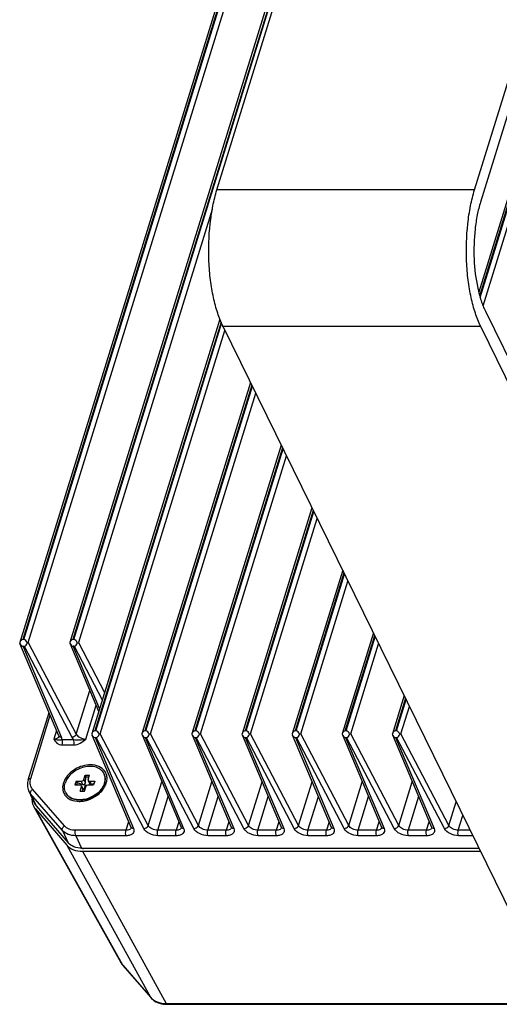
# Model space of a CAD drawing. Header units: millimetres. Extents: x 0 to 594, y 0 to 420.
# Tile 10 of 45: x 273 to 304, y 59 to 123. Entities that reach past the tile are written whole.
import ezdxf

# ---------------------------------------------------------------- set-up
doc = ezdxf.new("R2010")
doc.units = ezdxf.units.MM
doc.header["$LTSCALE"] = 2
doc.layers.add('00_COMPONENTS', color=7, linetype='CONTINUOUS')

msp = doc.modelspace()

# ---------------------------------------------------------------- linework, layer by layer
at = {"layer": '00_COMPONENTS'}
for p, q in [((285.6485, 111.7747), (301.407, 162.7693)), ((302.2276, 111.7747), (317.9861, 162.7693)), ((318.3674, 161.9923), (302.6089, 110.9977)), ((311.522, 134.4119), (302.4941, 105.1974)), ((302.5574, 104.9578), (311.6529, 134.3907)), ((302.5881, 104.8523), (311.7162, 134.3907)), ((302.7724, 104.3159), (312.0329, 134.2827)), ((287.1406, 128.537), (272.9645, 82.6634)), ((287.2714, 128.5158), (273.1589, 82.8478)), ((273.2222, 82.8478), (287.3347, 128.5158)), ((273.513, 82.6558), (287.6514, 128.4078)), ((290.3643, 128.537), (276.1883, 82.6634)), ((290.4951, 128.5158), (276.3826, 82.8478)), ((276.4459, 82.8478), (290.5584, 128.5158)), ((302.2276, 111.7747), (285.6485, 111.7747)), ((285.3492, 110.5258), (276.7367, 82.6558)), ((302.9237, 103.973), (322.2939, 64.5008)), ((285.8386, 103.4599), (277.5953, 76.7847)), ((285.917, 103.2693), (277.7908, 76.9726)), ((277.8541, 76.9726), (285.9539, 103.1836)), ((278.1449, 76.7809), (286.1668, 102.7397)), ((305.4122, 63.5216), (286.0421, 102.9938)), ((302.6212, 102.9938), (286.0421, 102.9938)), ((321.9913, 63.5216), (302.6212, 102.9938)), ((287.8069, 99.3975), (280.819, 76.7847)), ((287.8912, 99.2257), (281.0145, 76.9726)), ((281.0778, 76.9726), (287.9301, 99.1465)), ((281.3686, 76.7809), (288.1449, 98.7088)), ((289.785, 95.3666), (284.0427, 76.7847)), ((289.8693, 95.1948), (284.2382, 76.9726)), ((284.3015, 76.9726), (289.9081, 95.1156)), ((284.5923, 76.7809), (290.1229, 94.6779)), ((291.7631, 91.3357), (287.2664, 76.7847)), ((291.8474, 91.1639), (287.4619, 76.9726)), ((287.5252, 76.9726), (291.8862, 91.0848)), ((287.816, 76.7809), (292.101, 90.647)), ((293.7411, 87.3048), (290.4902, 76.7847)), ((293.8254, 87.133), (290.6856, 76.9726)), ((290.7489, 76.9726), (293.8643, 87.0539)), ((291.0398, 76.7809), (294.0791, 86.6161)), ((295.7192, 83.2739), (293.7139, 76.7847)), ((293.9093, 76.9726), (295.8035, 83.1021)), ((293.9727, 76.9726), (295.8424, 83.023)), ((272.9646, 82.6634), (272.9584, 82.6413)), ((275.4841, 76.6599), (272.977, 82.5884)), ((273.2222, 82.8478), (273.1589, 82.8478)), ((275.6524, 76.5643), (273.1762, 82.4199)), ((273.1762, 82.4199), (273.2433, 82.4199)), ((273.2433, 82.4199), (276.3125, 76.5643)), ((273.513, 82.6558), (276.6018, 76.7628)), ((276.1883, 82.6634), (276.1821, 82.6413)), ((278.0427, 78.2325), (276.2007, 82.5884)), ((276.4459, 82.8478), (276.3826, 82.8478)), ((278.0968, 78.4073), (276.3999, 82.4199)), ((276.467, 82.4199), (276.3999, 82.4199)), ((276.467, 82.4199), (278.2723, 78.9756)), ((276.7367, 82.6558), (278.4182, 79.4477)), ((294.2635, 76.7809), (296.0572, 82.5852)), ((276.6018, 76.7628), (277.4726, 79.5808)), ((297.6973, 79.243), (296.9376, 76.7847)), ((277.2062, 76.453), (277.8771, 78.6242)), ((297.7816, 79.0712), (297.1331, 76.9726)), ((297.1964, 76.9726), (297.8204, 78.9921)), ((297.4872, 76.7809), (298.0352, 78.5544)), ((273.5064, 73.8252), (274.8476, 78.165)), ((273.669, 73.9068), (274.9269, 77.9773)), ((275.3369, 77.008), (275.1654, 76.453)), ((277.5954, 76.7846), (277.59, 76.7659)), ((277.6072, 76.7176), (280.1159, 70.7851)), ((277.8541, 76.9726), (277.7908, 76.9726)), ((281.2337, 70.8879), (278.1449, 76.7809)), ((280.8191, 76.7846), (280.8137, 76.7659)), ((280.8309, 76.7176), (283.3397, 70.7851)), ((281.0778, 76.9726), (281.0145, 76.9726)), ((284.4574, 70.8879), (281.3686, 76.7809)), ((284.0428, 76.7846), (284.0374, 76.7659)), ((284.0546, 76.7176), (286.5634, 70.7851)), ((284.3015, 76.9726), (284.2382, 76.9726)), ((287.6811, 70.8879), (284.5923, 76.7809)), ((287.2665, 76.7846), (287.2611, 76.7659)), ((287.2783, 76.7176), (289.7871, 70.7851)), ((287.5252, 76.9726), (287.4619, 76.9726)), ((290.9048, 70.8879), (287.816, 76.7809)), ((290.4903, 76.7846), (290.4848, 76.7659)), ((290.502, 76.7176), (293.0108, 70.7851)), ((290.7489, 76.9726), (290.6856, 76.9726)), ((294.1285, 70.8879), (291.0398, 76.7809)), ((293.714, 76.7846), (293.7085, 76.7659)), ((293.7257, 76.7176), (296.2345, 70.7851)), ((293.9727, 76.9726), (293.9093, 76.9726)), ((297.3523, 70.8879), (294.2635, 76.7809)), ((296.9377, 76.7846), (296.9323, 76.7659)), ((296.9494, 76.7176), (299.4582, 70.7851)), ((297.1964, 76.9726), (297.1331, 76.9726)), ((300.576, 70.8879), (297.4872, 76.7809)), ((275.4916, 76.6195), (275.4922, 76.6215)), ((275.6804, 76.4166), (276.4244, 76.4166)), ((275.6948, 76.0681), (276.4388, 76.0681)), ((277.8053, 76.5517), (280.2844, 70.6894)), ((277.8053, 76.5517), (277.8717, 76.5517)), ((280.9444, 70.6894), (277.8717, 76.5517)), ((281.029, 76.5517), (283.5081, 70.6894)), ((281.029, 76.5517), (281.0954, 76.5517)), ((284.1681, 70.6894), (281.0954, 76.5517)), ((284.2527, 76.5517), (286.7318, 70.6894)), ((284.2527, 76.5517), (284.3191, 76.5517)), ((287.3918, 70.6894), (284.3191, 76.5517)), ((287.4764, 76.5517), (289.9555, 70.6894)), ((287.4764, 76.5517), (287.5428, 76.5517)), ((290.6155, 70.6894), (287.5428, 76.5517)), ((290.7001, 76.5517), (293.1792, 70.6894)), ((290.7001, 76.5517), (290.7666, 76.5517)), ((293.8392, 70.6894), (290.7666, 76.5517)), ((293.9238, 76.5517), (293.9903, 76.5517)), ((293.9238, 76.5517), (296.4029, 70.6894)), ((297.063, 70.6894), (293.9903, 76.5517)), ((297.1476, 76.5517), (297.214, 76.5517)), ((297.1476, 76.5517), (299.6266, 70.6894)), ((300.2867, 70.6894), (297.214, 76.5517)), ((277.0856, 73.8509), (277.1703, 74.1251)), ((277.2068, 74.0196), (277.1703, 74.1251)), ((277.1703, 74.1251), (277.4467, 74.1251)), ((277.3619, 73.8509), (277.4467, 74.1251)), ((276.5888, 73.7334), (276.5162, 73.4984)), ((276.5162, 73.4984), (276.8385, 73.4984)), ((276.5888, 73.7334), (276.6537, 73.6471)), ((276.5888, 73.7334), (276.9111, 73.7334)), ((276.6537, 73.6471), (276.6077, 73.4984)), ((276.6537, 73.6471), (277.0108, 73.5302)), ((277.0108, 73.5302), (276.9111, 73.7334)), ((277.1853, 73.6477), (277.0856, 73.8509)), ((277.1378, 73.5266), (277.2282, 73.4059)), ((277.1853, 73.6477), (277.2068, 74.0196)), ((277.2068, 74.0196), (277.4141, 74.0196)), ((277.3654, 73.7848), (277.48, 73.5514)), ((277.3912, 73.4984), (277.7135, 73.4984)), ((277.4638, 73.7334), (277.5635, 73.5302)), ((277.4638, 73.7334), (277.7862, 73.7334)), ((277.4951, 73.5266), (277.4707, 73.4984)), ((277.5635, 73.5302), (277.7513, 73.6208)), ((277.7862, 73.7334), (277.7135, 73.4984)), ((281.2337, 70.8879), (282.1045, 73.7058)), ((284.4574, 70.8879), (285.3282, 73.7058)), ((287.6811, 70.8879), (288.5519, 73.7058)), ((290.9048, 70.8879), (291.7756, 73.7058)), ((294.1285, 70.8879), (294.9994, 73.7058)), ((297.3523, 70.8879), (298.2231, 73.7058)), ((273.9027, 72.3313), (273.5399, 73.1204)), ((275.7109, 70.5687), (273.6595, 72.9353)), ((273.6595, 72.9353), (274.0241, 72.1435)), ((275.8416, 70.8598), (273.7901, 73.2265)), ((276.8557, 73.1067), (276.9404, 73.3809)), ((276.8557, 73.1067), (277.132, 73.1067)), ((276.9369, 73.447), (277.0514, 73.2136)), ((276.9404, 73.3809), (277.0401, 73.1778)), ((276.9701, 73.1067), (277.0401, 73.1778)), ((277.0439, 73.2228), (277.1813, 73.2663)), ((277.1754, 73.4764), (277.1028, 73.2414)), ((277.1028, 73.2414), (277.1655, 73.3051)), ((277.1028, 73.2414), (277.1736, 73.2414)), ((277.132, 73.1067), (277.2167, 73.3809)), ((277.1655, 73.3051), (277.1754, 73.4764)), ((277.1655, 73.3051), (277.1933, 73.3051)), ((277.1754, 73.4764), (277.2627, 73.4478)), ((277.1754, 73.4764), (277.305, 73.4764)), ((281.8381, 70.578), (282.509, 72.7492)), ((285.0618, 70.578), (285.7328, 72.7492)), ((288.2855, 70.578), (288.9565, 72.7492)), ((291.5092, 70.578), (292.1802, 72.7492)), ((294.7329, 70.578), (295.4039, 72.7492)), ((298.6276, 72.7492), (297.9566, 70.578)), ((300.576, 70.8879), (301.0479, 72.4151)), ((279.4802, 62.0535), (273.8652, 72.1112)), ((273.9745, 71.9557), (275.9927, 69.6273)), ((279.5891, 61.8987), (273.9745, 71.9557)), ((274.0241, 72.1435), (276.0756, 69.7768)), ((279.9688, 71.133), (279.7973, 70.578)), ((283.1925, 71.133), (283.021, 70.578)), ((286.4162, 71.133), (286.2447, 70.578)), ((289.6399, 71.133), (289.4684, 70.578)), ((292.8637, 71.133), (292.6922, 70.578)), ((295.9159, 70.578), (296.0874, 71.133)), ((299.1396, 70.578), (299.3111, 71.133)), ((301.1804, 70.578), (301.4775, 71.5397)), ((275.7109, 70.5687), (276.0756, 69.7768)), ((279.7973, 70.578), (276.5544, 70.578)), ((280.1242, 70.7466), (280.1234, 70.7444)), ((283.021, 70.578), (281.8381, 70.578)), ((283.3479, 70.7466), (283.3472, 70.7444)), ((286.2447, 70.578), (285.0618, 70.578)), ((286.5716, 70.7466), (286.5709, 70.7444)), ((289.4684, 70.578), (288.2855, 70.578)), ((289.7953, 70.7466), (289.7946, 70.7444)), ((292.6922, 70.578), (291.5092, 70.578)), ((293.019, 70.7466), (293.0183, 70.7444)), ((295.9159, 70.578), (294.7329, 70.578)), ((296.2427, 70.7466), (296.242, 70.7444)), ((299.1396, 70.578), (297.9566, 70.578)), ((299.4664, 70.7466), (299.4657, 70.7444)), ((301.9494, 70.578), (301.1804, 70.578)), ((276.5688, 70.2295), (276.9461, 69.4327)), ((279.8117, 70.2295), (276.5688, 70.2295)), ((283.0354, 70.2295), (281.8525, 70.2295)), ((286.2591, 70.2295), (285.0762, 70.2295)), ((289.4829, 70.2295), (288.2999, 70.2295)), ((292.7066, 70.2295), (291.5236, 70.2295)), ((295.9303, 70.2295), (294.7474, 70.2295)), ((299.154, 70.2295), (297.9711, 70.2295)), ((302.1205, 70.2295), (301.1948, 70.2295)), ((275.9927, 69.6273), (281.3785, 59.8343)), ((276.9461, 69.4327), (302.5115, 69.4327)), ((277.0078, 69.226), (282.3935, 59.4331)), ((277.0078, 69.226), (302.6129, 69.226)), ((277.0582, 69.4327), (277.065, 69.4178)), ((302.5188, 69.4178), (277.065, 69.4178)), ((279.5891, 61.8987), (281.3785, 59.8343)), ((279.6031, 61.8786), (281.3924, 59.8144)), ((282.3935, 59.4331), (310.0519, 59.4331)), ((282.4525, 59.3842), (310.1533, 59.3842))]:
    msp.add_line(p, q, dxfattribs=at)
for points in [[(275.4841, 76.6599), (275.486, 76.6552), (275.4909, 76.6398), (275.4926, 76.6298), (275.4926, 76.6235), (275.4916, 76.6196)], [(280.1159, 70.7851), (280.122, 70.7678), (280.1243, 70.7564), (280.1246, 70.7491), (280.1237, 70.745), (280.1234, 70.7444)], [(283.3396, 70.7851), (283.3457, 70.7678), (283.348, 70.7564), (283.3483, 70.7491), (283.3474, 70.745), (283.3472, 70.7444)], [(286.5634, 70.7851), (286.5694, 70.7678), (286.5717, 70.7564), (286.572, 70.7491), (286.5712, 70.745), (286.5709, 70.7444)], [(289.7871, 70.7851), (289.7931, 70.7678), (289.7954, 70.7564), (289.7957, 70.7491), (289.7949, 70.745), (289.7946, 70.7444)], [(293.0108, 70.7851), (293.0169, 70.7678), (293.0192, 70.7564), (293.0194, 70.7491), (293.0186, 70.745), (293.0183, 70.7444)], [(296.2345, 70.7851), (296.2406, 70.7678), (296.2429, 70.7564), (296.2431, 70.7491), (296.2423, 70.745), (296.242, 70.7444)], [(299.4582, 70.7851), (299.4643, 70.7678), (299.4666, 70.7564), (299.4669, 70.7491), (299.466, 70.745), (299.4657, 70.7444)], [(279.4802, 62.0535), (279.4929, 62.0314), (279.5283, 61.9757), (279.5672, 61.9223), (279.6032, 61.8785)], [(281.3924, 59.8144), (281.4405, 59.7624), (281.5258, 59.6846), (281.6202, 59.6147), (281.7231, 59.5533), (281.8336, 59.5009), (281.951, 59.4578), (282.0747, 59.4244), (282.2035, 59.401), (282.3364, 59.3876), (282.4526, 59.3842)]]:
    msp.add_lwpolyline(points, dxfattribs=at)
for centre, radius, start, end in [((277.7434, 73.9061), 0.7155, 23.418556, 26.165627), ((277.4334, 73.9201), 1.0301, 341.580453, 342.824688), ((274.2867, 73.657), 0.6572, 214.98972, 220.924976), ((276.5102, 73.3015), 0.7861, 205.816419, 215.372349), ((276.5697, 73.3316), 0.7278, 206.21506, 218.116687), ((276.8157, 74.3657), 1.9005, 306.926661, 315.292333), ((274.6153, 72.6594), 0.7845, 204.721982, 207.163547), ((274.6203, 72.6621), 0.7901, 207.172729, 214.016587), ((274.6299, 72.6687), 0.8018, 214.026686, 220.926276), ((276.787, 74.1207), 1.6798, 270.035124, 274.641913), ((276.7717, 74.2945), 1.8543, 274.680237, 283.097343), ((276.7859, 74.3172), 1.7809, 280.435446, 286.86333), ((276.817, 74.208), 1.7011, 280.386151, 280.728287), ((276.7468, 74.408), 1.9705, 283.052727, 287.123262), ((280.2371, 70.8362), 0.1315, 202.867958, 214.067183), ((283.4608, 70.8362), 0.1315, 202.867958, 214.067183), ((286.6845, 70.8362), 0.1315, 202.867958, 214.067183), ((289.9082, 70.8362), 0.1315, 202.867958, 214.067183), ((293.1319, 70.8362), 0.1315, 202.867958, 214.067183), ((296.3557, 70.8362), 0.1315, 202.867958, 214.067183), ((299.5794, 70.8362), 0.1315, 202.867958, 214.067183), ((277.0644, 70.9822), 1.5645, 265.608903, 270.023513), ((280.2861, 62.5045), 0.9235, 209.236203, 220.997924), ((279.6933, 61.9566), 0.1192, 209.086938, 220.885929), ((282.1289, 60.4849), 0.9932, 220.923153, 229.727046), ((281.4795, 59.8901), 0.1154, 208.88991, 220.883526), ((282.3869, 61.2252), 1.7922, 264.792613, 270.212461)]:
    msp.add_arc(centre, radius, start, end, dxfattribs=at)
for centre, major_axis, ratio, start_param, end_param in [((273.1685, 82.7774), (-0.0132, 0.3574), 0.6439293, 1.9375824, 3.1178902), ((273.1747, 82.4966), (-0.0275, 0.3508), 0.6532929, -0.0511763, 1.0246879), ((273.238, 82.4966), (-0.0275, 0.3508), 0.6532929, -1.1971867, -0.0511763), ((273.219, 82.7774), (-0.0413, 0.3566), 0.6393949, -3.2155281, -2.0352202), ((276.3922, 82.7774), (-0.0132, 0.3574), 0.6439293, 1.9375824, 3.1178902), ((276.3984, 82.4966), (-0.0275, 0.3508), 0.6532929, -0.0511763, 1.0246879), ((276.4617, 82.4966), (-0.0275, 0.3508), 0.6532929, -1.1971867, -0.0511763), ((276.4427, 82.7774), (-0.0413, 0.3566), 0.6393949, -3.2155281, -2.0352202), ((277.7999, 76.9037), (-0.0094, 0.352), 0.6542024, 1.9553861, 3.1241004), ((277.8044, 76.6146), (-0.0232, 0.3577), 0.6416369, -0.0416594, 1.0342056), ((277.8677, 76.6146), (-0.0232, 0.3577), 0.6416369, -1.1760761, -0.0416594), ((277.8502, 76.9037), (-0.0373, 0.3512), 0.6502559, -3.2105503, -2.041836), ((281.0236, 76.9037), (-0.0094, 0.352), 0.6542024, 1.9553861, 3.1241004), ((281.0281, 76.6146), (-0.0232, 0.3577), 0.6416369, -0.0416594, 1.0342056), ((281.0915, 76.6146), (-0.0232, 0.3577), 0.6416369, -1.1760761, -0.0416594), ((281.0739, 76.9037), (-0.0373, 0.3512), 0.6502559, -3.2105503, -2.041836), ((284.2473, 76.9037), (-0.0094, 0.352), 0.6542024, 1.9553861, 3.1241004), ((284.2519, 76.6146), (-0.0232, 0.3577), 0.6416369, -0.0416594, 1.0342056), ((284.3152, 76.6146), (-0.0232, 0.3577), 0.6416369, -1.1760761, -0.0416594), ((284.2976, 76.9037), (-0.0373, 0.3512), 0.6502559, -3.2105503, -2.041836), ((287.471, 76.9037), (-0.0094, 0.352), 0.6542024, 1.9553861, 3.1241004), ((287.4756, 76.6146), (-0.0232, 0.3577), 0.6416369, -0.0416594, 1.0342056), ((287.5389, 76.6146), (-0.0232, 0.3577), 0.6416369, -1.1760761, -0.0416594), ((287.5214, 76.9037), (-0.0373, 0.3512), 0.6502559, -3.2105503, -2.041836), ((290.6947, 76.9037), (-0.0094, 0.352), 0.6542024, 1.9553861, 3.1241004), ((290.6993, 76.6146), (-0.0232, 0.3577), 0.6416369, -0.0416594, 1.0342056), ((290.7626, 76.6146), (-0.0232, 0.3577), 0.6416369, -1.1760761, -0.0416594), ((290.7451, 76.9037), (-0.0373, 0.3512), 0.6502559, -3.2105503, -2.041836), ((293.9185, 76.9037), (-0.0094, 0.352), 0.6542024, 1.9553861, 3.1241004), ((293.923, 76.6146), (-0.0232, 0.3577), 0.6416369, -0.0416594, 1.0342056), ((293.9863, 76.6146), (-0.0232, 0.3577), 0.6416369, -1.1760761, -0.0416594), ((293.9688, 76.9037), (-0.0373, 0.3512), 0.6502559, -3.2105503, -2.041836), ((297.1422, 76.9037), (-0.0094, 0.352), 0.6542024, 1.9553861, 3.1241004), ((297.1467, 76.6146), (-0.0232, 0.3577), 0.6416369, -0.0416594, 1.0342056), ((297.21, 76.6146), (-0.0232, 0.3577), 0.6416369, -1.1760761, -0.0416594), ((297.1925, 76.9037), (-0.0373, 0.3512), 0.6502559, -3.2105503, -2.041836), ((277.0471, 73.6477), (0.1637, -0.0566), 0.7099395, -1.5472885, -0.7618904), ((277.0471, 73.6477), (0.0276, 0.1699), 0.7988966, -2.2272633, -1.4418651), ((277.5998, 73.6477), (0.0276, 0.1699), 0.7988966, -3.9861729, -3.7980596), ((277.5998, 73.6477), (0.105, 0.1209), 0.435875, -3.135338, -2.3499398), ((276.9019, 73.1778), (0.1513, 0.0306), 0.3691296, -0.5005998, 0.096685), ((275.4151, 72.9251), (1.5724, 0.7708), 0.7210194, 2.7393717, 3.329903), ((277.4325, 70.5977), (1.5711, 0.7729), 0.7212865, -2.9542647, -2.1693712)]:
    msp.add_ellipse(centre, major_axis=major_axis, ratio=ratio, start_param=start_param, end_param=end_param, dxfattribs=at)
for points, knots in [([(286.0421, 102.9938), (285.9072, 103.2687), (285.6682, 103.88), (285.4042, 104.8812), (285.2194, 105.996), (285.0885, 107.5829), (285.1363, 109.1854), (285.3674, 110.7181), (285.544, 111.4366), (285.6485, 111.7747)], [0, 0, 0, 0, 0.1026198, 0.2191939, 0.3465703, 0.4808516, 0.7525544, 0.8813668, 1, 1, 1, 1]), ([(302.6212, 102.9938), (302.4863, 103.2687), (302.2473, 103.88), (301.9833, 104.8812), (301.7985, 105.996), (301.6676, 107.5829), (301.7154, 109.1854), (301.9465, 110.7181), (302.1231, 111.4366), (302.2276, 111.7747)], [0, 0, 0, 0, 0.1026198, 0.2191939, 0.3465703, 0.4808516, 0.7525544, 0.8813668, 1, 1, 1, 1]), ([(302.6089, 110.9977), (302.5253, 110.7272), (302.384, 110.1525), (302.199, 108.9261), (302.1524, 107.3408), (302.3322, 105.7928), (302.6246, 104.6819), (302.8159, 104.1929), (302.9237, 103.973)], [0, 0, 0, 0, 0.1186602, 0.2475018, 0.5192663, 0.7807563, 0.8973569, 1, 1, 1, 1]), ([(273.4413, 82.6413), (273.4483, 82.6425), (273.4723, 82.6467), (273.4962, 82.6515), (273.513, 82.6558)], [0, 0, 0, 0, 0.2903229, 1, 1, 1, 1]), ([(276.665, 82.6413), (276.672, 82.6425), (276.696, 82.6467), (276.7199, 82.6515), (276.7367, 82.6558)], [0, 0, 0, 0, 0.2903229, 1, 1, 1, 1]), ([(275.4841, 76.6599), (275.4962, 76.6312), (275.5474, 76.5792), (275.6163, 76.5652), (275.6524, 76.5643)], [0, 0, 0, 0, 0.4623484, 1, 1, 1, 1]), ([(276.6018, 76.7628), (276.5931, 76.7359), (276.5315, 76.6299), (276.405, 76.5666), (276.3125, 76.5643)], [0, 0, 0, 0, 0.2338832, 1, 1, 1, 1]), ([(276.6018, 76.7628), (276.6517, 76.6658), (276.8498, 76.5127), (277.0819, 76.453), (277.2062, 76.453)], [0, 0, 0, 0, 0.4676226, 1, 1, 1, 1]), ([(278.0707, 76.7659), (278.0779, 76.7671), (278.1028, 76.7714), (278.1276, 76.7764), (278.1449, 76.7809)], [0, 0, 0, 0, 0.2911995, 1, 1, 1, 1]), ([(281.2944, 76.7659), (281.3016, 76.7671), (281.3265, 76.7714), (281.3513, 76.7764), (281.3686, 76.7809)], [0, 0, 0, 0, 0.2911995, 1, 1, 1, 1]), ([(284.5181, 76.7659), (284.5253, 76.7671), (284.5502, 76.7714), (284.575, 76.7764), (284.5923, 76.7809)], [0, 0, 0, 0, 0.2911995, 1, 1, 1, 1]), ([(287.7418, 76.7659), (287.7491, 76.7671), (287.7739, 76.7714), (287.7987, 76.7764), (287.816, 76.7809)], [0, 0, 0, 0, 0.2911995, 1, 1, 1, 1]), ([(290.9655, 76.7659), (290.9728, 76.7671), (290.9976, 76.7714), (291.0224, 76.7764), (291.0398, 76.7809)], [0, 0, 0, 0, 0.2911995, 1, 1, 1, 1]), ([(294.1892, 76.7659), (294.1965, 76.7671), (294.2214, 76.7714), (294.2461, 76.7764), (294.2635, 76.7809)], [0, 0, 0, 0, 0.2911995, 1, 1, 1, 1]), ([(297.4129, 76.7659), (297.4202, 76.7671), (297.4451, 76.7714), (297.4699, 76.7764), (297.4872, 76.7809)], [0, 0, 0, 0, 0.2911995, 1, 1, 1, 1]), ([(275.1637, 76.453), (275.2119, 76.4384), (275.3008, 76.4144), (275.4741, 76.3993), (275.5998, 76.3989), (275.6804, 76.4166)], [0, 0, 0, 0, 0.289873, 0.5257227, 1, 1, 1, 1]), ([(275.1654, 76.453), (275.2382, 76.4529), (275.3697, 76.4692), (275.4746, 76.5669), (275.4916, 76.6195)], [0, 0, 0, 0, 0.5684485, 1, 1, 1, 1]), ([(275.1654, 76.453), (275.2153, 76.3572), (275.3016, 76.2069), (275.5059, 76.0877), (275.6301, 76.0681), (275.6948, 76.0681)], [0, 0, 0, 0, 0.4679856, 0.719598, 1, 1, 1, 1]), ([(275.6804, 76.4166), (275.6811, 76.4286), (275.6808, 76.479), (275.6674, 76.529), (275.6524, 76.5643)], [0, 0, 0, 0, 0.2377884, 1, 1, 1, 1]), ([(275.6948, 76.0681), (275.7128, 76.1264), (275.7223, 76.2454), (275.7047, 76.3653), (275.6804, 76.4166)], [0, 0, 0, 0, 0.5179545, 1, 1, 1, 1]), ([(276.3125, 76.5643), (276.3192, 76.5515), (276.3505, 76.4979), (276.3908, 76.45), (276.4244, 76.4166)], [0, 0, 0, 0, 0.2345635, 1, 1, 1, 1]), ([(276.4244, 76.4166), (276.489, 76.4048), (276.6206, 76.4009), (276.8816, 76.403), (277.0797, 76.4185), (277.2062, 76.453)], [0, 0, 0, 0, 0.2509802, 0.4992582, 1, 1, 1, 1]), ([(276.4388, 76.0681), (276.4568, 76.1264), (276.4663, 76.2454), (276.4487, 76.3653), (276.4244, 76.4166)], [0, 0, 0, 0, 0.5179568, 1, 1, 1, 1]), ([(276.4388, 76.0681), (276.5834, 76.0681), (276.8739, 76.1676), (277.0961, 76.3565), (277.2062, 76.453)], [0, 0, 0, 0, 0.4968015, 1, 1, 1, 1]), ([(277.5143, 74.7909), (277.1696, 74.7909), (276.4908, 74.585), (275.9783, 74.0822), (275.8353, 73.7831)], [0, 0, 0, 0, 0.5096911, 1, 1, 1, 1]), ([(278.4331, 74.3854), (278.3401, 74.5163), (278.0486, 74.7346), (277.6981, 74.7909), (277.5143, 74.7909)], [0, 0, 0, 0, 0.4663322, 1, 1, 1, 1]), ([(278.3855, 74.2216), (278.3388, 74.3167), (278.1944, 74.4938), (277.8783, 74.6552), (277.4972, 74.7107), (277.0866, 74.6601), (276.683, 74.5088), (276.2234, 74.2076), (275.9614, 73.8642), (275.8847, 73.6159)], [0, 0, 0, 0, 0.10242, 0.2131245, 0.3359034, 0.4695574, 0.6093159, 0.7485875, 1, 1, 1, 1]), ([(278.4176, 73.6159), (278.4473, 73.7119), (278.4779, 73.9081), (278.4374, 74.1041), (278.3999, 74.1905)], [0, 0, 0, 0, 0.5161777, 1, 1, 1, 1]), ([(278.4329, 73.5848), (278.4643, 73.6864), (278.4952, 73.8948), (278.4447, 74.1012), (278.4008, 74.1906)], [0, 0, 0, 0, 0.5165815, 1, 1, 1, 1]), ([(273.5064, 73.8252), (273.4705, 73.709), (273.4347, 73.4671), (273.4907, 73.2273), (273.5399, 73.1204)], [0, 0, 0, 0, 0.5082537, 1, 1, 1, 1]), ([(273.5064, 73.8252), (273.5145, 73.8511), (273.5673, 73.8993), (273.6325, 73.9068), (273.669, 73.9068)], [0, 0, 0, 0, 0.4264171, 1, 1, 1, 1]), ([(273.7483, 73.2801), (273.6884, 73.3657), (273.6083, 73.5776), (273.636, 73.7998), (273.669, 73.9068)], [0, 0, 0, 0, 0.4827531, 1, 1, 1, 1]), ([(275.8353, 73.7831), (275.7715, 73.6496), (275.6901, 73.3704), (275.7442, 73.0799), (275.8026, 72.9591)], [0, 0, 0, 0, 0.52457, 1, 1, 1, 1]), ([(275.9168, 73.0101), (275.8729, 73.0995), (275.8224, 73.3059), (275.8533, 73.5143), (275.8847, 73.6159)], [0, 0, 0, 0, 0.4834185, 1, 1, 1, 1]), ([(276.9369, 73.447), (276.929, 73.463), (276.8987, 73.4914), (276.8592, 73.4984), (276.8385, 73.4984)], [0, 0, 0, 0, 0.4637418, 1, 1, 1, 1]), ([(276.9111, 73.7334), (276.949, 73.7334), (277.0226, 73.7575), (277.0752, 73.8171), (277.0856, 73.8509)], [0, 0, 0, 0, 0.516988, 1, 1, 1, 1]), ([(278.4329, 73.5848), (278.3519, 73.3227), (278.0675, 72.9631), (277.5744, 72.6608), (277.2823, 72.5648), (277.1337, 72.5366)], [0, 0, 0, 0, 0.474973, 0.7380478, 1, 1, 1, 1]), ([(277.3912, 73.4984), (277.3533, 73.4984), (277.2797, 73.4743), (277.2271, 73.4147), (277.2167, 73.3809)], [0, 0, 0, 0, 0.516988, 1, 1, 1, 1]), ([(278.4108, 73.5946), (278.3346, 73.3659), (278.0156, 72.9385), (277.5568, 72.6898), (277.3025, 72.6129)], [0, 0, 0, 0, 0.475713, 1, 1, 1, 1]), ([(277.3619, 73.8509), (277.3602, 73.8452), (277.3553, 73.8234), (277.3582, 73.7995), (277.3654, 73.7848)], [0, 0, 0, 0, 0.265136, 1, 1, 1, 1]), ([(277.3654, 73.7848), (277.3733, 73.7688), (277.4036, 73.7404), (277.4431, 73.7334), (277.4638, 73.7334)], [0, 0, 0, 0, 0.4637418, 1, 1, 1, 1]), ([(278.467, 73.4487), (278.4758, 73.467), (278.5083, 73.5394), (278.5341, 73.6149), (278.5485, 73.6721)], [0, 0, 0, 0, 0.2560858, 1, 1, 1, 1]), ([(278.5485, 73.6721), (278.5578, 73.7088), (278.5861, 73.8507), (278.5825, 73.9997), (278.5587, 74.104)], [0, 0, 0, 0, 0.2610573, 1, 1, 1, 1]), ([(273.6595, 72.9353), (273.6386, 72.9807), (273.6579, 73.1072), (273.7384, 73.1917), (273.7901, 73.2265)], [0, 0, 0, 0, 0.4445959, 1, 1, 1, 1]), ([(277.1237, 72.5347), (276.9975, 72.5116), (276.7491, 72.494), (276.3979, 72.5617), (276.1084, 72.7223), (275.976, 72.8896), (275.932, 72.9791)], [0, 0, 0, 0, 0.2834664, 0.5437616, 0.7799048, 1, 1, 1, 1]), ([(277.1085, 72.5658), (276.9977, 72.5455), (276.779, 72.5272), (276.4653, 72.5712), (276.1947, 72.6869), (276.0522, 72.8122), (275.9971, 72.8824)], [0, 0, 0, 0, 0.2794867, 0.5396902, 0.7786122, 1, 1, 1, 1]), ([(276.9404, 73.3809), (276.9421, 73.3866), (276.947, 73.4083), (276.9441, 73.4322), (276.9369, 73.447)], [0, 0, 0, 0, 0.265136, 1, 1, 1, 1]), ([(277.1622, 72.5432), (277.2403, 72.5456), (277.5526, 72.5925), (277.846, 72.7709), (277.9957, 72.9542)], [0, 0, 0, 0, 0.2482093, 1, 1, 1, 1]), ([(278.3378, 73.2313), (278.3503, 73.2488), (278.398, 73.3184), (278.4399, 73.392), (278.467, 73.4487)], [0, 0, 0, 0, 0.2554961, 1, 1, 1, 1]), ([(275.8692, 72.8464), (275.9622, 72.7154), (276.2537, 72.4972), (276.6042, 72.4409), (276.7881, 72.4409)], [0, 0, 0, 0, 0.4663322, 1, 1, 1, 1]), ([(275.7109, 70.5687), (275.6901, 70.614), (275.7094, 70.7405), (275.7899, 70.825), (275.8416, 70.8598)], [0, 0, 0, 0, 0.4445959, 1, 1, 1, 1]), ([(276.5688, 70.2295), (276.4016, 70.2295), (276.0828, 70.2773), (275.8075, 70.4573), (275.7109, 70.5687)], [0, 0, 0, 0, 0.531432, 1, 1, 1, 1]), ([(276.5544, 70.578), (276.4155, 70.578), (276.1506, 70.6178), (275.9218, 70.7673), (275.8416, 70.8598)], [0, 0, 0, 0, 0.5314318, 1, 1, 1, 1]), ([(276.5688, 70.2295), (276.5445, 70.2808), (276.5269, 70.4007), (276.5364, 70.5198), (276.5544, 70.578)], [0, 0, 0, 0, 0.4820543, 1, 1, 1, 1]), ([(279.8117, 70.2295), (279.7874, 70.2808), (279.7698, 70.4007), (279.7793, 70.5198), (279.7973, 70.578)], [0, 0, 0, 0, 0.482047, 1, 1, 1, 1]), ([(280.0897, 70.6838), (280.0753, 70.6665), (279.9937, 70.5968), (279.8804, 70.578), (279.7973, 70.578)], [0, 0, 0, 0, 0.2131782, 1, 1, 1, 1]), ([(280.2844, 70.6894), (280.3076, 70.6345), (280.3309, 70.5117), (280.2329, 70.3416), (280.0427, 70.2471), (279.8934, 70.2296), (279.8117, 70.2295)], [0, 0, 0, 0, 0.2254166, 0.4388137, 0.6913008, 1, 1, 1, 1]), ([(280.2844, 70.6894), (280.268, 70.6898), (280.21, 70.696), (280.1518, 70.7275), (280.1282, 70.7625)], [0, 0, 0, 0, 0.2785218, 1, 1, 1, 1]), ([(280.9444, 70.6894), (280.9754, 70.6901), (281.0938, 70.7126), (281.2063, 70.8027), (281.2337, 70.8879)], [0, 0, 0, 0, 0.2576147, 1, 1, 1, 1]), ([(281.8525, 70.2295), (281.666, 70.2296), (281.3185, 70.318), (281.0201, 70.5449), (280.9444, 70.6894)], [0, 0, 0, 0, 0.5335342, 1, 1, 1, 1]), ([(281.8381, 70.578), (281.7137, 70.578), (281.4817, 70.6378), (281.2837, 70.791), (281.2337, 70.8879)], [0, 0, 0, 0, 0.5327447, 1, 1, 1, 1]), ([(281.8525, 70.2295), (281.8282, 70.2808), (281.8106, 70.4007), (281.8201, 70.5198), (281.8381, 70.578)], [0, 0, 0, 0, 0.482047, 1, 1, 1, 1]), ([(283.0354, 70.2295), (283.0111, 70.2808), (282.9935, 70.4007), (283.003, 70.5198), (283.021, 70.578)], [0, 0, 0, 0, 0.482047, 1, 1, 1, 1]), ([(283.3134, 70.6838), (283.299, 70.6665), (283.2174, 70.5968), (283.1041, 70.578), (283.021, 70.578)], [0, 0, 0, 0, 0.2131782, 1, 1, 1, 1]), ([(283.5081, 70.6894), (283.5313, 70.6345), (283.5546, 70.5117), (283.4566, 70.3416), (283.2664, 70.2471), (283.1171, 70.2296), (283.0354, 70.2295)], [0, 0, 0, 0, 0.2254166, 0.4388137, 0.6913008, 1, 1, 1, 1]), ([(283.5081, 70.6894), (283.4917, 70.6898), (283.4338, 70.696), (283.3755, 70.7275), (283.3519, 70.7625)], [0, 0, 0, 0, 0.2785218, 1, 1, 1, 1]), ([(284.1681, 70.6894), (284.1991, 70.6901), (284.3175, 70.7126), (284.4301, 70.8027), (284.4574, 70.8879)], [0, 0, 0, 0, 0.2576147, 1, 1, 1, 1]), ([(285.0762, 70.2295), (284.8897, 70.2296), (284.5422, 70.318), (284.2438, 70.5449), (284.1681, 70.6894)], [0, 0, 0, 0, 0.5335342, 1, 1, 1, 1]), ([(285.0618, 70.578), (284.9375, 70.578), (284.7054, 70.6378), (284.5074, 70.791), (284.4574, 70.8879)], [0, 0, 0, 0, 0.5327447, 1, 1, 1, 1]), ([(285.0762, 70.2295), (285.0519, 70.2808), (285.0343, 70.4007), (285.0438, 70.5198), (285.0618, 70.578)], [0, 0, 0, 0, 0.482047, 1, 1, 1, 1]), ([(286.2591, 70.2295), (286.2349, 70.2808), (286.2172, 70.4007), (286.2267, 70.5198), (286.2447, 70.578)], [0, 0, 0, 0, 0.482047, 1, 1, 1, 1]), ([(286.5372, 70.6838), (286.5227, 70.6665), (286.4411, 70.5968), (286.3278, 70.578), (286.2447, 70.578)], [0, 0, 0, 0, 0.2131782, 1, 1, 1, 1]), ([(286.7318, 70.6894), (286.755, 70.6345), (286.7783, 70.5117), (286.6803, 70.3416), (286.4901, 70.2471), (286.3408, 70.2296), (286.2591, 70.2295)], [0, 0, 0, 0, 0.2254166, 0.4388137, 0.6913008, 1, 1, 1, 1]), ([(286.7318, 70.6894), (286.7155, 70.6898), (286.6575, 70.696), (286.5993, 70.7275), (286.5756, 70.7625)], [0, 0, 0, 0, 0.2785218, 1, 1, 1, 1]), ([(287.3918, 70.6894), (287.4229, 70.6901), (287.5412, 70.7126), (287.6538, 70.8027), (287.6811, 70.8879)], [0, 0, 0, 0, 0.2576147, 1, 1, 1, 1]), ([(288.2999, 70.2295), (288.1134, 70.2296), (287.7659, 70.318), (287.4675, 70.5449), (287.3918, 70.6894)], [0, 0, 0, 0, 0.5335342, 1, 1, 1, 1]), ([(288.2855, 70.578), (288.1612, 70.578), (287.9291, 70.6378), (287.7311, 70.791), (287.6811, 70.8879)], [0, 0, 0, 0, 0.5327447, 1, 1, 1, 1]), ([(288.2999, 70.2295), (288.2756, 70.2808), (288.258, 70.4007), (288.2675, 70.5198), (288.2855, 70.578)], [0, 0, 0, 0, 0.482047, 1, 1, 1, 1]), ([(289.4829, 70.2295), (289.4586, 70.2808), (289.4409, 70.4007), (289.4504, 70.5198), (289.4684, 70.578)], [0, 0, 0, 0, 0.482047, 1, 1, 1, 1]), ([(289.7609, 70.6838), (289.7465, 70.6665), (289.6648, 70.5968), (289.5516, 70.578), (289.4684, 70.578)], [0, 0, 0, 0, 0.2131782, 1, 1, 1, 1]), ([(289.9555, 70.6894), (289.9787, 70.6345), (290.002, 70.5117), (289.9041, 70.3416), (289.7139, 70.2471), (289.5645, 70.2296), (289.4829, 70.2295)], [0, 0, 0, 0, 0.2254166, 0.4388137, 0.6913008, 1, 1, 1, 1]), ([(289.9555, 70.6894), (289.9392, 70.6898), (289.8812, 70.696), (289.823, 70.7275), (289.7993, 70.7625)], [0, 0, 0, 0, 0.2785218, 1, 1, 1, 1]), ([(290.6155, 70.6894), (290.6466, 70.6901), (290.7649, 70.7126), (290.8775, 70.8027), (290.9048, 70.8879)], [0, 0, 0, 0, 0.2576147, 1, 1, 1, 1]), ([(291.5236, 70.2295), (291.3371, 70.2296), (290.9896, 70.318), (290.6913, 70.5449), (290.6155, 70.6894)], [0, 0, 0, 0, 0.5335342, 1, 1, 1, 1]), ([(291.5092, 70.578), (291.3849, 70.578), (291.1528, 70.6378), (290.9548, 70.791), (290.9048, 70.8879)], [0, 0, 0, 0, 0.5327447, 1, 1, 1, 1]), ([(291.5236, 70.2295), (291.4994, 70.2808), (291.4817, 70.4007), (291.4912, 70.5198), (291.5092, 70.578)], [0, 0, 0, 0, 0.482047, 1, 1, 1, 1]), ([(292.7066, 70.2295), (292.6823, 70.2808), (292.6647, 70.4007), (292.6741, 70.5198), (292.6922, 70.578)], [0, 0, 0, 0, 0.482047, 1, 1, 1, 1]), ([(292.9846, 70.6838), (292.9702, 70.6665), (292.8885, 70.5968), (292.7753, 70.578), (292.6922, 70.578)], [0, 0, 0, 0, 0.2131782, 1, 1, 1, 1]), ([(293.1792, 70.6894), (293.2024, 70.6345), (293.2257, 70.5117), (293.1278, 70.3416), (292.9376, 70.2471), (292.7882, 70.2296), (292.7066, 70.2295)], [0, 0, 0, 0, 0.2254166, 0.4388137, 0.6913008, 1, 1, 1, 1]), ([(293.1792, 70.6894), (293.1629, 70.6898), (293.1049, 70.696), (293.0467, 70.7275), (293.023, 70.7625)], [0, 0, 0, 0, 0.2785218, 1, 1, 1, 1]), ([(293.8392, 70.6894), (293.8703, 70.6901), (293.9886, 70.7126), (294.1012, 70.8027), (294.1285, 70.8879)], [0, 0, 0, 0, 0.2576147, 1, 1, 1, 1]), ([(294.7474, 70.2295), (294.5608, 70.2296), (294.2133, 70.318), (293.915, 70.5449), (293.8392, 70.6894)], [0, 0, 0, 0, 0.5335342, 1, 1, 1, 1]), ([(294.7329, 70.578), (294.6086, 70.578), (294.3765, 70.6378), (294.1785, 70.791), (294.1285, 70.8879)], [0, 0, 0, 0, 0.5327447, 1, 1, 1, 1]), ([(294.7474, 70.2295), (294.7231, 70.2808), (294.7054, 70.4007), (294.7149, 70.5198), (294.7329, 70.578)], [0, 0, 0, 0, 0.482047, 1, 1, 1, 1]), ([(295.9303, 70.2295), (295.906, 70.2808), (295.8884, 70.4007), (295.8979, 70.5198), (295.9159, 70.578)], [0, 0, 0, 0, 0.482047, 1, 1, 1, 1]), ([(296.2083, 70.6838), (296.1939, 70.6665), (296.1123, 70.5968), (295.999, 70.578), (295.9159, 70.578)], [0, 0, 0, 0, 0.2131782, 1, 1, 1, 1]), ([(296.4029, 70.6894), (296.4261, 70.6345), (296.4494, 70.5117), (296.3515, 70.3416), (296.1613, 70.2471), (296.0119, 70.2296), (295.9303, 70.2295)], [0, 0, 0, 0, 0.2254166, 0.4388137, 0.6913008, 1, 1, 1, 1]), ([(296.4029, 70.6894), (296.3866, 70.6898), (296.3286, 70.696), (296.2704, 70.7275), (296.2467, 70.7625)], [0, 0, 0, 0, 0.2785218, 1, 1, 1, 1]), ([(297.063, 70.6894), (297.094, 70.6901), (297.2123, 70.7126), (297.3249, 70.8027), (297.3523, 70.8879)], [0, 0, 0, 0, 0.2576147, 1, 1, 1, 1]), ([(297.9711, 70.2295), (297.7845, 70.2296), (297.437, 70.318), (297.1387, 70.5449), (297.063, 70.6894)], [0, 0, 0, 0, 0.5335342, 1, 1, 1, 1]), ([(297.9566, 70.578), (297.8323, 70.578), (297.6002, 70.6378), (297.4022, 70.791), (297.3523, 70.8879)], [0, 0, 0, 0, 0.5327447, 1, 1, 1, 1]), ([(297.9711, 70.2295), (297.9468, 70.2808), (297.9292, 70.4007), (297.9386, 70.5198), (297.9566, 70.578)], [0, 0, 0, 0, 0.482047, 1, 1, 1, 1]), ([(299.154, 70.2295), (299.1297, 70.2808), (299.1121, 70.4007), (299.1216, 70.5198), (299.1396, 70.578)], [0, 0, 0, 0, 0.482047, 1, 1, 1, 1]), ([(299.432, 70.6838), (299.4176, 70.6665), (299.336, 70.5968), (299.2227, 70.578), (299.1396, 70.578)], [0, 0, 0, 0, 0.2131782, 1, 1, 1, 1]), ([(299.6266, 70.6894), (299.6498, 70.6345), (299.6732, 70.5117), (299.5752, 70.3416), (299.385, 70.2471), (299.2356, 70.2296), (299.154, 70.2295)], [0, 0, 0, 0, 0.2254166, 0.4388137, 0.6913008, 1, 1, 1, 1]), ([(299.6266, 70.6894), (299.6103, 70.6898), (299.5523, 70.696), (299.4941, 70.7275), (299.4704, 70.7625)], [0, 0, 0, 0, 0.2785218, 1, 1, 1, 1]), ([(300.2867, 70.6894), (300.3177, 70.6901), (300.436, 70.7126), (300.5486, 70.8027), (300.576, 70.8879)], [0, 0, 0, 0, 0.2576147, 1, 1, 1, 1]), ([(301.1948, 70.2295), (301.0083, 70.2296), (300.6608, 70.318), (300.3624, 70.5449), (300.2867, 70.6894)], [0, 0, 0, 0, 0.5335342, 1, 1, 1, 1]), ([(301.1804, 70.578), (301.056, 70.578), (300.8239, 70.6378), (300.6259, 70.791), (300.576, 70.8879)], [0, 0, 0, 0, 0.5327447, 1, 1, 1, 1]), ([(301.1948, 70.2295), (301.1705, 70.2808), (301.1529, 70.4007), (301.1624, 70.5198), (301.1804, 70.578)], [0, 0, 0, 0, 0.482047, 1, 1, 1, 1]), ([(276.9461, 69.4327), (276.7765, 69.4327), (276.4529, 69.4812), (276.1736, 69.6638), (276.0756, 69.7768)], [0, 0, 0, 0, 0.531432, 1, 1, 1, 1]), ([(281.6341, 59.6223), (281.6764, 59.5971), (281.8609, 59.5028), (282.0673, 59.4549), (282.2242, 59.4405)], [0, 0, 0, 0, 0.2381044, 1, 1, 1, 1]), ([(282.3935, 59.4331), (282.3975, 59.4258), (282.4106, 59.404), (282.4347, 59.3842), (282.4525, 59.3842)], [0, 0, 0, 0, 0.3176434, 1, 1, 1, 1])]:
    msp.add_open_spline(points, degree=3, knots=knots, dxfattribs=at)
for points in [[(278.5587, 74.104), (278.5359, 74.2041), (278.4925, 74.3016), (278.4331, 74.3854)], [(273.6595, 72.9353), (273.6114, 72.9908), (273.5706, 73.0537), (273.5399, 73.1204)], [(278.1664, 73.0287), (278.2286, 73.0917), (278.2863, 73.1594), (278.3378, 73.2313)], [(277.327, 72.5249), (277.5525, 72.5943), (277.769, 72.7045), (277.9575, 72.8464)], [(280.1234, 70.7444), (280.1163, 70.7224), (280.1045, 70.7016), (280.0897, 70.6838)], [(283.3472, 70.7444), (283.34, 70.7224), (283.3282, 70.7016), (283.3134, 70.6838)], [(286.5709, 70.7444), (286.5638, 70.7224), (286.5519, 70.7016), (286.5372, 70.6838)], [(289.7946, 70.7444), (289.7875, 70.7224), (289.7756, 70.7016), (289.7609, 70.6838)], [(293.0183, 70.7444), (293.0112, 70.7224), (292.9994, 70.7016), (292.9846, 70.6838)], [(296.242, 70.7444), (296.2349, 70.7224), (296.2231, 70.7016), (296.2083, 70.6838)], [(299.4657, 70.7444), (299.4586, 70.7224), (299.4468, 70.7016), (299.432, 70.6838)], [(281.4869, 59.7271), (281.5328, 59.6882), (281.5823, 59.6531), (281.6341, 59.6223)]]:
    msp.add_open_spline(points, degree=3, dxfattribs=at)

doc.saveas('drawing.dxf')
